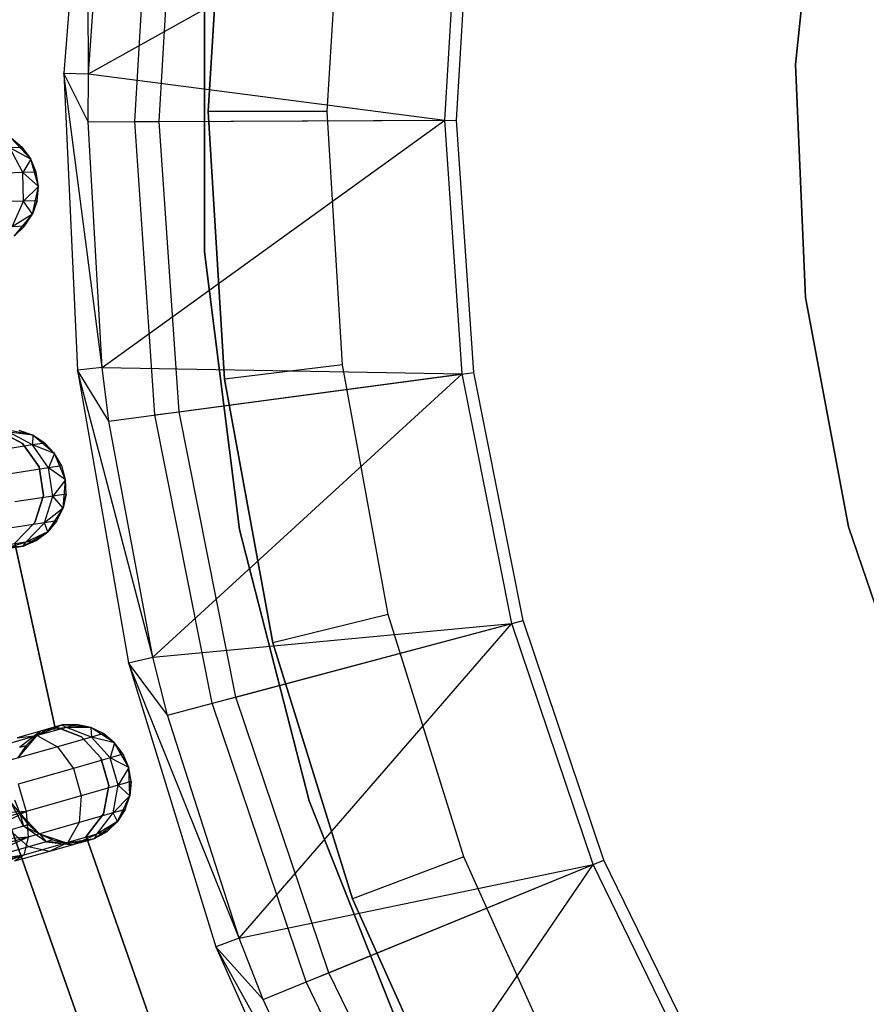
# Model space of a CAD drawing. Extents: x -189 to 189, y -189 to 189.
# Tile 80 of 256: x -41 to -26, y -15 to 1. Entities that reach past the tile are written whole.
import ezdxf

# ---------------------------------------------------------------- set-up
doc = ezdxf.new("R2010")
doc.units = 0
doc.header["$LTSCALE"] = 25.4
doc.layers.get('0').update_dxf_attribs({"linetype": 'CONTINUOUS'})

# ---------------------------------------------------------------- blocks, each defined once
blk = doc.blocks.new('NL2500012474_STL')
at = {"color": 0}
for p, q in [((151.917, 5.625, 149), (151.522, 0.642, 149)), ((151.917, 5.625, 149), (151.522, 0.642, 149)), ((151.941, 0.635, 173.005), (151.917, 5.625, 149)), ((151.941, 0.635, 173.005), (151.917, 5.625, 149)), ((151.941, 0.635, 173.005), (152.238, 4.865, 173.005)), ((151.941, 0.635, 173.005), (152.238, 4.865, 173.005)), ((152.717, -0.169, 149), (153.013, 4.768, 149)), ((152.717, -0.169, 149), (153.013, 4.768, 149)), ((153.127, -0.167, 172.5), (153.42, 4.717, 172.5)), ((153.127, -0.167, 172.5), (153.42, 4.717, 172.5)), ((164.222, 4.693, 1717), (163.829, 0.789, 1717)), ((163.829, 0.789, 1641), (164.222, 4.693, 1641)), ((164.222, 4.693, 1717), (163.829, 0.789, 1717)), ((163.829, 0.789, 1641), (164.222, 4.693, 1641)), ((154.224, 4.502, 148.679), (153.952, 0, 148.679)), ((153.952, 0, 163.679), (154.224, 4.502, 163.679)), ((153.952, 0, 163.679), (154.224, 4.502, 163.679)), ((154.224, 4.502, 148.679), (153.952, 0, 148.679)), ((155.952, 0, 146.679), (156.209, 4.261, 146.679)), ((155.952, 0, 146.679), (156.209, 4.261, 146.679)), ((151.941, 0.635, 173.005), (158.187, 4.123, 179)), ((151.941, 0.635, 173.005), (158.187, 4.123, 179)), ((157.931, -0.147, 179), (158.187, 4.123, 179)), ((157.931, -0.147, 179), (158.187, 4.123, 179)), ((158.128, -0.146, 177.5), (158.382, 4.099, 177.5)), ((158.128, -0.146, 177.5), (158.382, 4.099, 177.5)), ((153.891, 2.349, 183), (153.891, -2.361, 183)), ((153.891, -2.361, 185), (153.891, 2.349, 185)), ((153.891, -2.361, 185), (153.891, 2.349, 185)), ((153.891, 2.349, 183), (153.891, -2.361, 183)), ((163.829, 0.789, 1717), (163.995, -3.131, 1717)), ((163.995, -3.131, 1641), (163.829, 0.789, 1641)), ((163.829, 0.789, 1717), (163.995, -3.131, 1717)), ((163.829, 0.789, 1717), (163.829, 0.789, 1641)), ((163.995, -3.131, 1641), (163.829, 0.789, 1641)), ((163.829, 0.789, 1717), (163.829, 0.789, 1641)), ((151.522, 0.642, 149), (151.941, 0.635, 173.005)), ((152.171, -4.305, 173.005), (151.522, 0.642, 149)), ((151.522, 0.642, 149), (151.755, -4.35, 149)), ((152.171, -4.305, 173.005), (151.522, 0.642, 149)), ((151.936, -0.172, 173.005), (151.522, 0.642, 149)), ((151.936, -0.172, 173.005), (151.522, 0.642, 149)), ((151.522, 0.642, 149), (151.941, 0.635, 173.005)), ((151.522, 0.642, 149), (151.755, -4.35, 149)), ((151.936, -0.172, 173.005), (151.941, 0.635, 173.005)), ((151.936, -0.172, 173.005), (151.941, 0.635, 173.005)), ((151.941, 0.635, 173.005), (157.931, -0.147, 179)), ((151.941, 0.635, 173.005), (157.931, -0.147, 179)), ((153.952, 0, 148.679), (153.952, 0, 163.679)), ((153.952, 0, 148.679), (154.224, -4.502, 148.679)), ((154.224, -4.502, 163.679), (153.952, 0, 163.679)), ((153.952, 0, 148.679), (153.952, 0, 163.679)), ((154.224, -4.502, 163.679), (153.952, 0, 163.679)), ((155.952, 0, 146.679), (153.952, 0, 148.679)), ((153.952, 0, 148.679), (154.224, -4.502, 148.679)), ((155.952, 0, 146.679), (153.952, 0, 148.679)), ((156.209, -4.261, 146.679), (155.952, 0, 146.679)), ((156.209, -4.261, 146.679), (155.952, 0, 146.679)), ((151.936, -0.172, 173.005), (157.931, -0.147, 179)), ((151.936, -0.172, 173.005), (157.931, -0.147, 179)), ((152.171, -4.305, 173.005), (157.931, -0.147, 179)), ((152.171, -4.305, 173.005), (157.931, -0.147, 179)), ((153.127, -0.167, 172.5), (158.128, -0.146, 177.5)), ((153.127, -0.167, 172.5), (158.128, -0.146, 177.5)), ((158.223, -4.415, 179), (157.931, -0.147, 179)), ((158.223, -4.415, 179), (157.931, -0.147, 179)), ((158.418, -4.389, 177.5), (158.128, -0.146, 177.5)), ((158.418, -4.389, 177.5), (158.128, -0.146, 177.5)), ((152.171, -4.305, 173.005), (151.936, -0.172, 173.005)), ((152.171, -4.305, 173.005), (151.936, -0.172, 173.005)), ((152.717, -0.169, 149), (153.127, -0.167, 172.5)), ((152.717, -0.169, 149), (153.127, -0.167, 172.5)), ((153.055, -5.104, 149), (152.717, -0.169, 149)), ((153.055, -5.104, 149), (152.717, -0.169, 149)), ((153.462, -5.05, 172.5), (153.127, -0.167, 172.5)), ((153.462, -5.05, 172.5), (153.127, -0.167, 172.5)), ((150.967, -0.8, 185), (150.639, -0.451, 185)), ((150.824, -0.606, 179.5), (150.639, -0.451, 185)), ((150.967, -0.8, 185), (150.639, -0.451, 185)), ((150.824, -0.606, 179.5), (150.639, -0.451, 179.5)), ((150.824, -0.606, 179.5), (150.639, -0.451, 185)), ((150.824, -0.606, 179.5), (150.639, -0.451, 179.5)), ((150.824, -0.606, 179.5), (150.615, -0.612, 178.448)), ((150.824, -0.606, 179.5), (150.615, -0.612, 178.448)), ((150.967, -0.8, 179.5), (150.615, -0.612, 178.448)), ((150.967, -0.8, 179.5), (150.615, -0.612, 178.448)), ((150.833, -1.029, 178.363), (150.615, -0.612, 178.448)), ((150.833, -1.029, 178.363), (150.615, -0.612, 178.448)), ((150.967, -0.8, 179.5), (150.824, -0.606, 179.5)), ((150.824, -0.606, 179.5), (150.967, -0.8, 185)), ((150.824, -0.606, 179.5), (150.967, -0.8, 185)), ((150.967, -0.8, 179.5), (150.824, -0.606, 179.5)), ((150.967, -0.8, 179.5), (150.833, -1.029, 178.363)), ((150.967, -0.8, 179.5), (150.833, -1.029, 178.363)), ((151.096, -1.261, 185), (150.967, -0.8, 185)), ((151.096, -1.261, 185), (150.967, -0.8, 185)), ((151.059, -1.022, 179.5), (150.967, -0.8, 185)), ((151.059, -1.022, 179.5), (150.967, -0.8, 179.5)), ((150.967, -0.8, 179.5), (150.967, -0.8, 185)), ((151.059, -1.022, 179.5), (150.967, -0.8, 185)), ((150.967, -0.8, 179.5), (150.967, -0.8, 185)), ((151.059, -1.022, 179.5), (150.967, -0.8, 179.5)), ((150.833, -1.029, 178.363), (150.19, -1.049, 177.399)), ((150.833, -1.029, 178.363), (150.19, -1.049, 177.399)), ((151.059, -1.022, 179.5), (150.833, -1.029, 178.363)), ((151.059, -1.022, 179.5), (150.833, -1.029, 178.363)), ((151.096, -1.261, 179.5), (150.833, -1.029, 178.363)), ((151.096, -1.261, 179.5), (150.833, -1.029, 178.363)), ((150.848, -1.508, 178.363), (150.833, -1.029, 178.363)), ((150.848, -1.508, 178.363), (150.833, -1.029, 178.363)), ((151.096, -1.261, 185), (151.059, -1.022, 179.5)), ((151.096, -1.261, 179.5), (151.059, -1.022, 179.5)), ((151.096, -1.261, 185), (151.059, -1.022, 179.5)), ((151.096, -1.261, 179.5), (151.059, -1.022, 179.5)), ((151.096, -1.261, 179.5), (150.848, -1.508, 178.363)), ((151.096, -1.261, 179.5), (150.848, -1.508, 178.363)), ((150.996, -1.729, 185), (151.096, -1.261, 185)), ((150.996, -1.729, 185), (151.096, -1.261, 185)), ((151.074, -1.501, 179.5), (151.096, -1.261, 185)), ((151.074, -1.501, 179.5), (151.096, -1.261, 185)), ((151.074, -1.501, 179.5), (151.096, -1.261, 179.5)), ((151.074, -1.501, 179.5), (151.096, -1.261, 179.5)), ((151.096, -1.261, 179.5), (151.096, -1.261, 185)), ((151.096, -1.261, 179.5), (151.096, -1.261, 185)), ((150.848, -1.508, 178.363), (150.204, -1.528, 177.399)), ((150.848, -1.508, 178.363), (150.204, -1.528, 177.399)), ((150.656, -1.938, 178.448), (150.848, -1.508, 178.363)), ((150.656, -1.938, 178.448), (150.848, -1.508, 178.363)), ((151.074, -1.501, 179.5), (150.848, -1.508, 178.363)), ((151.074, -1.501, 179.5), (150.848, -1.508, 178.363)), ((150.996, -1.729, 179.5), (150.848, -1.508, 178.363)), ((150.996, -1.729, 179.5), (150.848, -1.508, 178.363)), ((150.996, -1.729, 179.5), (151.074, -1.501, 179.5)), ((151.074, -1.501, 179.5), (150.996, -1.729, 185)), ((151.074, -1.501, 179.5), (150.996, -1.729, 185)), ((150.996, -1.729, 179.5), (151.074, -1.501, 179.5)), ((150.996, -1.729, 179.5), (150.656, -1.938, 178.448)), ((150.996, -1.729, 179.5), (150.656, -1.938, 178.448)), ((150.689, -2.097, 185), (150.996, -1.729, 185)), ((150.689, -2.097, 185), (150.996, -1.729, 185)), ((150.865, -1.931, 179.5), (150.996, -1.729, 185)), ((150.865, -1.931, 179.5), (150.996, -1.729, 179.5)), ((150.865, -1.931, 179.5), (150.996, -1.729, 185)), ((150.865, -1.931, 179.5), (150.996, -1.729, 179.5)), ((150.996, -1.729, 179.5), (150.996, -1.729, 185)), ((150.996, -1.729, 179.5), (150.996, -1.729, 185)), ((150.865, -1.931, 179.5), (150.656, -1.938, 178.448)), ((150.865, -1.931, 179.5), (150.656, -1.938, 178.448)), ((150.689, -2.097, 179.5), (150.865, -1.931, 179.5)), ((150.865, -1.931, 179.5), (150.689, -2.097, 185)), ((150.865, -1.931, 179.5), (150.689, -2.097, 185)), ((150.689, -2.097, 179.5), (150.865, -1.931, 179.5)), ((153.891, -2.361, 183), (154.481, -7.033, 183)), ((154.481, -7.033, 185), (153.891, -2.361, 185)), ((153.891, -2.361, 185), (153.891, -2.361, 183)), ((153.891, -2.361, 185), (153.891, -2.361, 183)), ((154.481, -7.033, 185), (153.891, -2.361, 185)), ((153.891, -2.361, 183), (154.481, -7.033, 183)), ((163.995, -3.131, 1717), (164.718, -6.987, 1717)), ((164.718, -6.987, 1641), (163.995, -3.131, 1641)), ((163.995, -3.131, 1717), (164.718, -6.987, 1717)), ((163.995, -3.131, 1717), (163.995, -3.131, 1641)), ((164.718, -6.987, 1641), (163.995, -3.131, 1641)), ((163.995, -3.131, 1717), (163.995, -3.131, 1641)), ((152.171, -4.305, 173.005), (151.755, -4.35, 149)), ((152.171, -4.305, 173.005), (151.755, -4.35, 149)), ((152.281, -5.207, 173.005), (152.171, -4.305, 173.005)), ((152.171, -4.305, 173.005), (158.223, -4.415, 179)), ((152.281, -5.207, 173.005), (152.171, -4.305, 173.005)), ((152.171, -4.305, 173.005), (158.223, -4.415, 179)), ((156.209, -4.261, 146.679), (154.224, -4.502, 148.679)), ((156.209, -4.261, 146.679), (154.224, -4.502, 148.679)), ((156.979, -8.46, 146.679), (156.209, -4.261, 146.679)), ((156.979, -8.46, 146.679), (156.209, -4.261, 146.679)), ((151.755, -4.35, 149), (152.611, -9.275, 149)), ((153.019, -9.177, 173.005), (151.755, -4.35, 149)), ((152.281, -5.207, 173.005), (151.755, -4.35, 149)), ((153.019, -9.177, 173.005), (151.755, -4.35, 149)), ((152.281, -5.207, 173.005), (151.755, -4.35, 149)), ((151.755, -4.35, 149), (152.611, -9.275, 149)), ((152.281, -5.207, 173.005), (158.223, -4.415, 179)), ((152.281, -5.207, 173.005), (158.223, -4.415, 179)), ((153.019, -9.177, 173.005), (158.223, -4.415, 179)), ((153.019, -9.177, 173.005), (158.223, -4.415, 179)), ((153.462, -5.05, 172.5), (158.418, -4.389, 177.5)), ((153.462, -5.05, 172.5), (158.418, -4.389, 177.5)), ((159.059, -8.611, 179), (158.223, -4.415, 179)), ((159.059, -8.611, 179), (158.223, -4.415, 179)), ((159.249, -8.56, 177.5), (158.418, -4.389, 177.5)), ((159.249, -8.56, 177.5), (158.418, -4.389, 177.5)), ((154.224, -4.502, 148.679), (154.224, -4.502, 163.679)), ((154.224, -4.502, 148.679), (155.037, -8.938, 148.679)), ((155.037, -8.938, 163.679), (154.224, -4.502, 163.679)), ((154.224, -4.502, 148.679), (154.224, -4.502, 163.679)), ((155.037, -8.938, 163.679), (154.224, -4.502, 163.679)), ((154.224, -4.502, 148.679), (155.037, -8.938, 148.679)), ((153.055, -5.104, 149), (153.462, -5.05, 172.5)), ((153.055, -5.104, 149), (153.462, -5.05, 172.5)), ((154.021, -9.955, 149), (153.055, -5.104, 149)), ((154.021, -9.955, 149), (153.055, -5.104, 149)), ((154.417, -9.849, 172.5), (153.462, -5.05, 172.5)), ((154.417, -9.849, 172.5), (153.462, -5.05, 172.5)), ((153.019, -9.177, 173.005), (152.281, -5.207, 173.005)), ((153.019, -9.177, 173.005), (152.281, -5.207, 173.005)), ((150.831, -5.586, 185), (150.405, -5.359, 185)), ((150.405, -5.359, 183), (150.831, -5.586, 183)), ((150.405, -5.359, 183), (150.831, -5.586, 183)), ((150.831, -5.586, 185), (150.405, -5.359, 185)), ((151.002, -5.447, 185), (150.534, -5.348, 185)), ((151.002, -5.447, 185), (150.534, -5.348, 185)), ((151.002, -5.447, 179.5), (150.597, -5.397, 178.599)), ((151.002, -5.447, 179.5), (150.597, -5.397, 178.599)), ((150.998, -5.609, 178.448), (150.597, -5.397, 178.599)), ((150.998, -5.609, 178.448), (150.597, -5.397, 178.599)), ((151.002, -5.447, 179.5), (150.774, -5.369, 179.5)), ((150.774, -5.369, 179.5), (151.002, -5.447, 185)), ((150.774, -5.369, 179.5), (151.002, -5.447, 185)), ((151.002, -5.447, 179.5), (150.774, -5.369, 179.5)), ((151.002, -5.447, 179.5), (150.998, -5.609, 178.448)), ((151.002, -5.447, 179.5), (150.998, -5.609, 178.448)), ((151.37, -5.752, 185), (151.002, -5.447, 185)), ((151.205, -5.577, 179.5), (151.002, -5.447, 185)), ((151.37, -5.752, 185), (151.002, -5.447, 185)), ((151.205, -5.577, 179.5), (151.002, -5.447, 179.5)), ((151.002, -5.447, 179.5), (151.002, -5.447, 185)), ((151.205, -5.577, 179.5), (151.002, -5.447, 185)), ((151.002, -5.447, 179.5), (151.002, -5.447, 185)), ((151.205, -5.577, 179.5), (151.002, -5.447, 179.5)), ((150.998, -5.609, 178.448), (150.409, -5.701, 177.557)), ((150.998, -5.609, 178.448), (150.409, -5.701, 177.557)), ((151.11, -5.98, 185), (150.831, -5.586, 185)), ((150.831, -5.586, 185), (150.831, -5.586, 183)), ((150.831, -5.586, 183), (151.11, -5.98, 183)), ((150.831, -5.586, 185), (150.831, -5.586, 183)), ((150.831, -5.586, 183), (151.11, -5.98, 183)), ((151.11, -5.98, 185), (150.831, -5.586, 185)), ((151.205, -5.577, 179.5), (150.998, -5.609, 178.448)), ((151.205, -5.577, 179.5), (150.998, -5.609, 178.448)), ((151.37, -5.752, 179.5), (150.998, -5.609, 178.448)), ((151.37, -5.752, 179.5), (150.998, -5.609, 178.448)), ((151.266, -5.997, 178.363), (150.998, -5.609, 178.448)), ((151.266, -5.997, 178.363), (150.998, -5.609, 178.448)), ((151.37, -5.752, 179.5), (151.205, -5.577, 179.5)), ((151.205, -5.577, 179.5), (151.37, -5.752, 185)), ((151.205, -5.577, 179.5), (151.37, -5.752, 185)), ((151.37, -5.752, 179.5), (151.205, -5.577, 179.5)), ((151.37, -5.752, 179.5), (151.266, -5.997, 178.363)), ((151.37, -5.752, 179.5), (151.266, -5.997, 178.363)), ((151.555, -6.194, 185), (151.37, -5.752, 185)), ((151.555, -6.194, 185), (151.37, -5.752, 185)), ((151.49, -5.962, 179.5), (151.37, -5.752, 185)), ((151.49, -5.962, 179.5), (151.37, -5.752, 179.5)), ((151.37, -5.752, 179.5), (151.37, -5.752, 185)), ((151.49, -5.962, 179.5), (151.37, -5.752, 185)), ((151.37, -5.752, 179.5), (151.37, -5.752, 185)), ((151.49, -5.962, 179.5), (151.37, -5.752, 179.5)), ((151.49, -5.962, 179.5), (151.266, -5.997, 178.363)), ((151.49, -5.962, 179.5), (151.266, -5.997, 178.363)), ((151.555, -6.194, 185), (151.49, -5.962, 179.5)), ((151.555, -6.194, 179.5), (151.49, -5.962, 179.5)), ((151.555, -6.194, 185), (151.49, -5.962, 179.5)), ((151.555, -6.194, 179.5), (151.49, -5.962, 179.5)), ((151.266, -5.997, 178.363), (150.63, -6.095, 177.399)), ((151.266, -5.997, 178.363), (150.63, -6.095, 177.399)), ((151.184, -6.457, 185), (151.11, -5.98, 185)), ((151.11, -5.98, 185), (151.11, -5.98, 183)), ((151.11, -5.98, 183), (151.184, -6.457, 183)), ((151.11, -5.98, 185), (151.11, -5.98, 183)), ((151.11, -5.98, 183), (151.184, -6.457, 183)), ((151.184, -6.457, 185), (151.11, -5.98, 185)), ((151.555, -6.194, 179.5), (151.266, -5.997, 178.363)), ((151.555, -6.194, 179.5), (151.266, -5.997, 178.363)), ((151.339, -6.47, 178.363), (151.266, -5.997, 178.363)), ((151.339, -6.47, 178.363), (151.266, -5.997, 178.363)), ((151.555, -6.194, 179.5), (151.339, -6.47, 178.363)), ((151.555, -6.194, 179.5), (151.339, -6.47, 178.363)), ((151.513, -6.671, 185), (151.555, -6.194, 185)), ((151.513, -6.671, 185), (151.555, -6.194, 185)), ((151.563, -6.435, 179.5), (151.555, -6.194, 185)), ((151.563, -6.435, 179.5), (151.555, -6.194, 185)), ((151.563, -6.435, 179.5), (151.555, -6.194, 179.5)), ((151.555, -6.194, 179.5), (151.555, -6.194, 185)), ((151.555, -6.194, 179.5), (151.555, -6.194, 185)), ((151.563, -6.435, 179.5), (151.555, -6.194, 179.5)), ((151.036, -6.916, 185), (151.184, -6.457, 185)), ((151.184, -6.457, 183), (151.036, -6.916, 183)), ((151.184, -6.457, 183), (151.036, -6.916, 183)), ((151.036, -6.916, 185), (151.184, -6.457, 185)), ((151.184, -6.457, 185), (151.184, -6.457, 183)), ((151.184, -6.457, 185), (151.184, -6.457, 183)), ((151.563, -6.435, 179.5), (151.339, -6.47, 178.363)), ((151.563, -6.435, 179.5), (151.339, -6.47, 178.363)), ((151.513, -6.671, 179.5), (151.563, -6.435, 179.5)), ((151.563, -6.435, 179.5), (151.513, -6.671, 185)), ((151.563, -6.435, 179.5), (151.513, -6.671, 185)), ((151.513, -6.671, 179.5), (151.563, -6.435, 179.5)), ((151.339, -6.47, 178.363), (150.703, -6.568, 177.399)), ((151.339, -6.47, 178.363), (150.703, -6.568, 177.399)), ((151.201, -6.92, 178.448), (151.339, -6.47, 178.363)), ((151.201, -6.92, 178.448), (151.339, -6.47, 178.363)), ((151.513, -6.671, 179.5), (151.339, -6.47, 178.363)), ((151.513, -6.671, 179.5), (151.339, -6.47, 178.363)), ((151.513, -6.671, 179.5), (151.201, -6.92, 178.448)), ((151.513, -6.671, 179.5), (151.201, -6.92, 178.448)), ((151.254, -7.073, 185), (151.513, -6.671, 185)), ((151.254, -7.073, 185), (151.513, -6.671, 185)), ((151.408, -6.888, 179.5), (151.513, -6.671, 185)), ((151.408, -6.888, 179.5), (151.513, -6.671, 179.5)), ((151.408, -6.888, 179.5), (151.513, -6.671, 185)), ((151.408, -6.888, 179.5), (151.513, -6.671, 179.5)), ((151.513, -6.671, 179.5), (151.513, -6.671, 185)), ((151.513, -6.671, 179.5), (151.513, -6.671, 185)), ((151.201, -6.92, 178.448), (150.613, -7.011, 177.557)), ((151.201, -6.92, 178.448), (150.613, -7.011, 177.557)), ((150.699, -7.261, 185), (151.036, -6.916, 185)), ((151.036, -6.916, 183), (150.699, -7.261, 183)), ((151.036, -6.916, 183), (150.699, -7.261, 183)), ((150.699, -7.261, 185), (151.036, -6.916, 185)), ((150.883, -7.244, 178.599), (151.201, -6.92, 178.448)), ((150.883, -7.244, 178.599), (151.201, -6.92, 178.448)), ((151.036, -6.916, 185), (151.036, -6.916, 183)), ((151.036, -6.916, 185), (151.036, -6.916, 183)), ((151.408, -6.888, 179.5), (151.201, -6.92, 178.448)), ((151.408, -6.888, 179.5), (151.201, -6.92, 178.448)), ((151.254, -7.073, 179.5), (151.201, -6.92, 178.448)), ((151.254, -7.073, 179.5), (151.201, -6.92, 178.448)), ((151.254, -7.073, 179.5), (151.408, -6.888, 179.5)), ((151.408, -6.888, 179.5), (151.254, -7.073, 185)), ((151.408, -6.888, 179.5), (151.254, -7.073, 185)), ((151.254, -7.073, 179.5), (151.408, -6.888, 179.5)), ((150.838, -7.31, 185), (151.254, -7.073, 185)), ((150.838, -7.31, 185), (151.254, -7.073, 185)), ((151.254, -7.073, 179.5), (150.883, -7.244, 178.599)), ((151.254, -7.073, 179.5), (150.883, -7.244, 178.599)), ((151.061, -7.217, 179.5), (151.254, -7.073, 185)), ((151.061, -7.217, 179.5), (151.254, -7.073, 179.5)), ((151.061, -7.217, 179.5), (151.254, -7.073, 185)), ((151.061, -7.217, 179.5), (151.254, -7.073, 179.5)), ((151.254, -7.073, 179.5), (151.254, -7.073, 185)), ((151.254, -7.073, 179.5), (151.254, -7.073, 185)), ((154.481, -7.033, 183), (155.652, -11.594, 183)), ((155.652, -11.594, 185), (154.481, -7.033, 185)), ((154.481, -7.033, 185), (154.481, -7.033, 183)), ((154.481, -7.033, 185), (154.481, -7.033, 183)), ((155.652, -11.594, 185), (154.481, -7.033, 185)), ((154.481, -7.033, 183), (155.652, -11.594, 183)), ((164.718, -6.987, 1717), (165.982, -10.702, 1717)), ((165.982, -10.702, 1641), (164.718, -6.987, 1641)), ((164.718, -6.987, 1717), (165.982, -10.702, 1717)), ((164.718, -6.987, 1717), (164.718, -6.987, 1641)), ((165.982, -10.702, 1641), (164.718, -6.987, 1641)), ((164.718, -6.987, 1717), (164.718, -6.987, 1641)), ((150.883, -7.244, 178.599), (150.379, -7.323, 177.835)), ((150.883, -7.244, 178.599), (150.379, -7.323, 177.835)), ((150.459, -7.369, 178.781), (150.883, -7.244, 178.599)), ((150.459, -7.369, 178.781), (150.883, -7.244, 178.599)), ((151.372, -10.344, 185), (150.699, -7.261, 185)), ((150.699, -7.261, 183), (151.372, -10.344, 183)), ((150.699, -7.261, 183), (151.372, -10.344, 183)), ((151.372, -10.344, 185), (150.699, -7.261, 185)), ((150.838, -7.31, 179.5), (151.061, -7.217, 179.5)), ((151.061, -7.217, 179.5), (150.838, -7.31, 185)), ((151.061, -7.217, 179.5), (150.838, -7.31, 185)), ((150.838, -7.31, 179.5), (151.061, -7.217, 179.5)), ((150.838, -7.31, 179.5), (150.883, -7.244, 178.599)), ((150.838, -7.31, 179.5), (150.883, -7.244, 178.599)), ((151.061, -7.217, 179.5), (150.883, -7.244, 178.599)), ((151.061, -7.217, 179.5), (150.883, -7.244, 178.599)), ((150.36, -7.326, 185), (150.838, -7.31, 185)), ((150.36, -7.326, 185), (150.838, -7.31, 185)), ((150.838, -7.31, 179.5), (150.459, -7.369, 178.781)), ((150.838, -7.31, 179.5), (150.459, -7.369, 178.781)), ((150.6, -7.347, 179.5), (150.838, -7.31, 185)), ((150.6, -7.347, 179.5), (150.838, -7.31, 185)), ((150.838, -7.31, 179.5), (150.838, -7.31, 185)), ((150.838, -7.31, 179.5), (150.838, -7.31, 185)), ((153.019, -9.177, 173.005), (159.059, -8.611, 179)), ((153.019, -9.177, 173.005), (159.059, -8.611, 179)), ((153.266, -10.156, 173.005), (159.059, -8.611, 179)), ((153.266, -10.156, 173.005), (159.059, -8.611, 179)), ((154.417, -9.849, 172.5), (159.249, -8.56, 177.5)), ((154.417, -9.849, 172.5), (159.249, -8.56, 177.5)), ((154.47, -13.905, 173.005), (159.059, -8.611, 179)), ((154.47, -13.905, 173.005), (159.059, -8.611, 179)), ((156.979, -8.46, 146.679), (155.037, -8.938, 148.679)), ((156.979, -8.46, 146.679), (155.037, -8.938, 148.679)), ((158.249, -12.535, 146.679), (156.979, -8.46, 146.679)), ((158.249, -12.535, 146.679), (156.979, -8.46, 146.679)), ((160.424, -12.666, 179), (159.059, -8.611, 179)), ((160.424, -12.666, 179), (159.059, -8.611, 179)), ((160.606, -12.591, 177.5), (159.249, -8.56, 177.5)), ((160.606, -12.591, 177.5), (159.249, -8.56, 177.5)), ((155.037, -8.938, 148.679), (155.037, -8.938, 163.679)), ((155.037, -8.938, 148.679), (156.379, -13.244, 148.679)), ((156.379, -13.244, 163.679), (155.037, -8.938, 163.679)), ((155.037, -8.938, 148.679), (155.037, -8.938, 163.679)), ((156.379, -13.244, 163.679), (155.037, -8.938, 163.679)), ((155.037, -8.938, 148.679), (156.379, -13.244, 148.679)), ((152.611, -9.275, 149), (153.019, -9.177, 173.005)), ((152.611, -9.275, 149), (153.019, -9.177, 173.005)), ((153.266, -10.156, 173.005), (153.019, -9.177, 173.005)), ((153.266, -10.156, 173.005), (153.019, -9.177, 173.005)), ((154.47, -13.905, 173.005), (152.611, -9.275, 149)), ((152.611, -9.275, 149), (154.078, -14.053, 149)), ((154.47, -13.905, 173.005), (152.611, -9.275, 149)), ((153.266, -10.156, 173.005), (152.611, -9.275, 149)), ((153.266, -10.156, 173.005), (152.611, -9.275, 149)), ((152.611, -9.275, 149), (154.078, -14.053, 149)), ((154.021, -9.955, 149), (154.417, -9.849, 172.5)), ((154.021, -9.955, 149), (154.417, -9.849, 172.5)), ((155.979, -14.487, 172.5), (154.417, -9.849, 172.5)), ((155.979, -14.487, 172.5), (154.417, -9.849, 172.5)), ((155.599, -14.642, 149), (154.021, -9.955, 149)), ((155.599, -14.642, 149), (154.021, -9.955, 149)), ((154.47, -13.905, 173.005), (153.266, -10.156, 173.005)), ((154.47, -13.905, 173.005), (153.266, -10.156, 173.005)), ((151.13, -10.424, 178.781), (150.738, -10.536, 178.171)), ((151.13, -10.424, 178.781), (150.738, -10.536, 178.171)), ((151.13, -10.424, 178.781), (150.778, -10.701, 178.952)), ((151.13, -10.424, 178.781), (150.778, -10.701, 178.952)), ((150.883, -10.671, 179.5), (151.13, -10.424, 178.781)), ((150.883, -10.671, 179.5), (151.13, -10.424, 178.781)), ((151.499, -10.319, 185), (151.058, -10.505, 185)), ((151.499, -10.319, 185), (151.058, -10.505, 185)), ((151.267, -10.385, 179.5), (151.058, -10.505, 185)), ((151.267, -10.385, 179.5), (151.058, -10.505, 179.5)), ((151.267, -10.385, 179.5), (151.058, -10.505, 185)), ((151.267, -10.385, 179.5), (151.058, -10.505, 179.5)), ((151.058, -10.505, 179.5), (151.13, -10.424, 178.781)), ((151.058, -10.505, 179.5), (151.13, -10.424, 178.781)), ((151.568, -10.36, 178.599), (151.077, -10.499, 177.835)), ((151.568, -10.36, 178.599), (151.077, -10.499, 177.835)), ((151.499, -10.319, 179.5), (151.13, -10.424, 178.781)), ((151.499, -10.319, 179.5), (151.13, -10.424, 178.781)), ((151.568, -10.36, 178.599), (151.13, -10.424, 178.781)), ((151.568, -10.36, 178.599), (151.13, -10.424, 178.781)), ((151.267, -10.385, 179.5), (151.13, -10.424, 178.781)), ((151.267, -10.385, 179.5), (151.13, -10.424, 178.781)), ((151.267, -10.385, 179.5), (151.499, -10.319, 185)), ((151.267, -10.385, 179.5), (151.499, -10.319, 185)), ((151.823, -10.517, 185), (151.372, -10.344, 185)), ((151.372, -10.344, 185), (151.372, -10.344, 183)), ((151.372, -10.344, 183), (151.823, -10.517, 183)), ((151.372, -10.344, 185), (151.372, -10.344, 183)), ((151.372, -10.344, 183), (151.823, -10.517, 183)), ((151.823, -10.517, 185), (151.372, -10.344, 185)), ((151.74, -10.311, 179.5), (151.499, -10.319, 185)), ((151.74, -10.311, 179.5), (151.499, -10.319, 179.5)), ((151.74, -10.311, 179.5), (151.499, -10.319, 185)), ((151.74, -10.311, 179.5), (151.499, -10.319, 179.5)), ((151.976, -10.36, 185), (151.499, -10.319, 185)), ((151.976, -10.36, 185), (151.499, -10.319, 185)), ((151.499, -10.319, 179.5), (151.499, -10.319, 185)), ((151.499, -10.319, 179.5), (151.499, -10.319, 185)), ((151.499, -10.319, 179.5), (151.568, -10.36, 178.599)), ((151.499, -10.319, 179.5), (151.568, -10.36, 178.599)), ((151.74, -10.311, 179.5), (151.568, -10.36, 178.599)), ((151.74, -10.311, 179.5), (151.568, -10.36, 178.599)), ((151.976, -10.36, 179.5), (151.568, -10.36, 178.599)), ((151.976, -10.36, 179.5), (151.568, -10.36, 178.599)), ((151.992, -10.522, 178.448), (151.568, -10.36, 178.599)), ((151.992, -10.522, 178.448), (151.568, -10.36, 178.599)), ((151.976, -10.36, 179.5), (151.74, -10.311, 179.5)), ((151.74, -10.311, 179.5), (151.976, -10.36, 185)), ((151.74, -10.311, 179.5), (151.976, -10.36, 185)), ((151.976, -10.36, 179.5), (151.74, -10.311, 179.5)), ((152.379, -10.618, 185), (151.976, -10.36, 185)), ((152.193, -10.464, 179.5), (151.976, -10.36, 185)), ((152.379, -10.618, 185), (151.976, -10.36, 185)), ((152.193, -10.464, 179.5), (151.976, -10.36, 179.5)), ((151.976, -10.36, 179.5), (151.976, -10.36, 185)), ((152.193, -10.464, 179.5), (151.976, -10.36, 185)), ((151.976, -10.36, 179.5), (151.976, -10.36, 185)), ((151.976, -10.36, 179.5), (151.992, -10.522, 178.448)), ((152.193, -10.464, 179.5), (151.976, -10.36, 179.5)), ((151.976, -10.36, 179.5), (151.992, -10.522, 178.448)), ((151.077, -10.499, 177.835), (150.342, -10.708, 177.325)), ((151.077, -10.499, 177.835), (150.342, -10.708, 177.325)), ((150.738, -10.536, 178.171), (151.077, -10.499, 177.835)), ((150.738, -10.536, 178.171), (151.077, -10.499, 177.835)), ((151.058, -10.505, 185), (150.753, -10.874, 185)), ((151.058, -10.505, 185), (150.753, -10.874, 185)), ((151.058, -10.505, 179.5), (150.883, -10.671, 179.5)), ((150.883, -10.671, 179.5), (151.058, -10.505, 185)), ((150.883, -10.671, 179.5), (151.058, -10.505, 185)), ((151.058, -10.505, 179.5), (150.883, -10.671, 179.5)), ((151.058, -10.505, 179.5), (151.058, -10.505, 185)), ((151.058, -10.505, 179.5), (151.058, -10.505, 185)), ((151.077, -10.499, 177.835), (151.419, -10.685, 177.557)), ((151.077, -10.499, 177.835), (151.419, -10.685, 177.557)), ((151.992, -10.522, 178.448), (151.419, -10.685, 177.557)), ((151.992, -10.522, 178.448), (151.419, -10.685, 177.557)), ((152.149, -10.873, 185), (151.823, -10.517, 185)), ((151.823, -10.517, 185), (151.823, -10.517, 183)), ((151.823, -10.517, 183), (152.149, -10.873, 183)), ((151.823, -10.517, 185), (151.823, -10.517, 183)), ((151.823, -10.517, 183), (152.149, -10.873, 183)), ((152.149, -10.873, 185), (151.823, -10.517, 185)), ((152.193, -10.464, 179.5), (151.992, -10.522, 178.448)), ((152.193, -10.464, 179.5), (151.992, -10.522, 178.448)), ((152.379, -10.618, 179.5), (151.992, -10.522, 178.448)), ((152.379, -10.618, 179.5), (151.992, -10.522, 178.448)), ((152.306, -10.873, 178.363), (151.992, -10.522, 178.448)), ((152.306, -10.873, 178.363), (151.992, -10.522, 178.448)), ((152.379, -10.618, 179.5), (152.193, -10.464, 179.5)), ((152.193, -10.464, 179.5), (152.379, -10.618, 185)), ((152.193, -10.464, 179.5), (152.379, -10.618, 185)), ((152.379, -10.618, 179.5), (152.193, -10.464, 179.5)), ((151.419, -10.685, 177.557), (150.561, -10.929, 176.961)), ((151.419, -10.685, 177.557), (150.561, -10.929, 176.961)), ((150.883, -10.671, 179.5), (150.753, -10.874, 185)), ((150.883, -10.671, 179.5), (150.753, -10.874, 179.5)), ((150.883, -10.671, 179.5), (150.753, -10.874, 185)), ((150.883, -10.671, 179.5), (150.753, -10.874, 179.5)), ((150.883, -10.671, 179.5), (150.778, -10.701, 178.952)), ((150.883, -10.671, 179.5), (150.778, -10.701, 178.952)), ((151.419, -10.685, 177.557), (151.686, -11.049, 177.399)), ((151.419, -10.685, 177.557), (151.686, -11.049, 177.399)), ((152.379, -10.618, 179.5), (152.306, -10.873, 178.363)), ((152.379, -10.618, 179.5), (152.306, -10.873, 178.363)), ((152.617, -11.033, 185), (152.379, -10.618, 185)), ((152.617, -11.033, 185), (152.379, -10.618, 185)), ((152.523, -10.811, 179.5), (152.379, -10.618, 185)), ((152.523, -10.811, 179.5), (152.379, -10.618, 179.5)), ((152.379, -10.618, 179.5), (152.379, -10.618, 185)), ((152.523, -10.811, 179.5), (152.379, -10.618, 185)), ((152.379, -10.618, 179.5), (152.379, -10.618, 185)), ((152.523, -10.811, 179.5), (152.379, -10.618, 179.5)), ((152.306, -10.873, 178.363), (151.686, -11.049, 177.399)), ((152.306, -10.873, 178.363), (151.686, -11.049, 177.399)), ((152.281, -11.338, 185), (152.149, -10.873, 185)), ((152.149, -10.873, 185), (152.149, -10.873, 183)), ((152.149, -10.873, 183), (152.281, -11.338, 183)), ((152.149, -10.873, 185), (152.149, -10.873, 183)), ((152.149, -10.873, 183), (152.281, -11.338, 183)), ((152.281, -11.338, 185), (152.149, -10.873, 185)), ((152.523, -10.811, 179.5), (152.306, -10.873, 178.363)), ((152.523, -10.811, 179.5), (152.306, -10.873, 178.363)), ((152.617, -11.033, 179.5), (152.306, -10.873, 178.363)), ((152.617, -11.033, 179.5), (152.306, -10.873, 178.363)), ((152.437, -11.333, 178.363), (152.306, -10.873, 178.363)), ((152.437, -11.333, 178.363), (152.306, -10.873, 178.363)), ((152.617, -11.033, 185), (152.523, -10.811, 179.5)), ((152.617, -11.033, 179.5), (152.523, -10.811, 179.5)), ((152.617, -11.033, 185), (152.523, -10.811, 179.5)), ((152.617, -11.033, 179.5), (152.523, -10.811, 179.5)), ((151.686, -11.049, 177.399), (150.759, -11.313, 176.755)), ((151.686, -11.049, 177.399), (150.759, -11.313, 176.755)), ((151.686, -11.049, 177.399), (151.817, -11.51, 177.399)), ((151.686, -11.049, 177.399), (151.817, -11.51, 177.399)), ((152.617, -11.033, 179.5), (152.437, -11.333, 178.363)), ((152.617, -11.033, 179.5), (152.437, -11.333, 178.363)), ((152.634, -11.512, 185), (152.617, -11.033, 185)), ((152.654, -11.272, 179.5), (152.617, -11.033, 185)), ((152.634, -11.512, 185), (152.617, -11.033, 185)), ((152.654, -11.272, 179.5), (152.617, -11.033, 185)), ((152.654, -11.272, 179.5), (152.617, -11.033, 179.5)), ((152.617, -11.033, 179.5), (152.617, -11.033, 185)), ((152.617, -11.033, 179.5), (152.617, -11.033, 185)), ((152.654, -11.272, 179.5), (152.617, -11.033, 179.5)), ((150.759, -11.313, 176.755), (150.89, -11.773, 176.755)), ((150.759, -11.313, 176.755), (150.89, -11.773, 176.755)), ((152.437, -11.333, 178.363), (151.817, -11.51, 177.399)), ((152.437, -11.333, 178.363), (151.817, -11.51, 177.399)), ((152.191, -11.813, 185), (152.281, -11.338, 185)), ((152.281, -11.338, 183), (152.191, -11.813, 183)), ((152.281, -11.338, 183), (152.191, -11.813, 183)), ((152.191, -11.813, 185), (152.281, -11.338, 185)), ((152.281, -11.338, 185), (152.281, -11.338, 183)), ((152.281, -11.338, 185), (152.281, -11.338, 183)), ((152.355, -11.797, 178.448), (152.437, -11.333, 178.363)), ((152.355, -11.797, 178.448), (152.437, -11.333, 178.363)), ((152.654, -11.272, 179.5), (152.437, -11.333, 178.363)), ((152.654, -11.272, 179.5), (152.437, -11.333, 178.363)), ((152.634, -11.512, 179.5), (152.437, -11.333, 178.363)), ((152.634, -11.512, 179.5), (152.437, -11.333, 178.363)), ((152.634, -11.512, 179.5), (152.654, -11.272, 179.5)), ((152.654, -11.272, 179.5), (152.634, -11.512, 185)), ((152.654, -11.272, 179.5), (152.634, -11.512, 185)), ((152.634, -11.512, 179.5), (152.654, -11.272, 179.5)), ((150.693, -11.581, 185), (150.786, -11.803, 185)), ((150.693, -11.581, 179.5), (150.786, -11.803, 179.5)), ((150.693, -11.581, 185), (150.786, -11.803, 185)), ((150.693, -11.581, 179.5), (150.786, -11.803, 179.5)), ((151.817, -11.51, 177.399), (150.89, -11.773, 176.755)), ((151.817, -11.51, 177.399), (150.89, -11.773, 176.755)), ((151.817, -11.51, 177.399), (151.782, -11.96, 177.557)), ((151.817, -11.51, 177.399), (151.782, -11.96, 177.557)), ((152.634, -11.512, 179.5), (152.355, -11.797, 178.448)), ((152.634, -11.512, 179.5), (152.355, -11.797, 178.448)), ((152.426, -11.943, 185), (152.634, -11.512, 185)), ((152.426, -11.943, 185), (152.634, -11.512, 185)), ((152.556, -11.74, 179.5), (152.634, -11.512, 185)), ((152.556, -11.74, 179.5), (152.634, -11.512, 179.5)), ((152.556, -11.74, 179.5), (152.634, -11.512, 185)), ((152.556, -11.74, 179.5), (152.634, -11.512, 179.5)), ((152.634, -11.512, 179.5), (152.634, -11.512, 185)), ((152.634, -11.512, 179.5), (152.634, -11.512, 185)), ((152.225, -16.553, 186), (150.488, -11.623, 186)), ((150.488, -11.623, 178.5), (152.225, -16.553, 178.5)), ((150.488, -11.623, 178.5), (152.225, -16.553, 178.5)), ((152.225, -16.553, 186), (150.488, -11.623, 186)), ((150.849, -12.02, 179.073), (150.62, -11.602, 179.117)), ((150.849, -12.02, 179.073), (150.62, -11.602, 179.117)), ((150.786, -11.803, 179.5), (150.62, -11.602, 179.117)), ((150.786, -11.803, 179.5), (150.62, -11.602, 179.117)), ((152.556, -11.74, 179.5), (152.355, -11.797, 178.448)), ((152.556, -11.74, 179.5), (152.355, -11.797, 178.448)), ((152.426, -11.943, 179.5), (152.556, -11.74, 179.5)), ((152.556, -11.74, 179.5), (152.426, -11.943, 185)), ((152.556, -11.74, 179.5), (152.426, -11.943, 185)), ((152.426, -11.943, 179.5), (152.556, -11.74, 179.5)), ((155.652, -11.594, 183), (157.386, -15.973, 183)), ((157.386, -15.973, 185), (155.652, -11.594, 185)), ((155.652, -11.594, 185), (155.652, -11.594, 183)), ((155.652, -11.594, 185), (155.652, -11.594, 183)), ((157.386, -15.973, 185), (155.652, -11.594, 185)), ((155.652, -11.594, 183), (157.386, -15.973, 183)), ((150.89, -11.773, 176.755), (149.731, -11.854, 176.5)), ((150.89, -11.773, 176.755), (149.731, -11.854, 176.5)), ((150.89, -11.773, 176.755), (149.797, -12.085, 176.529)), ((150.89, -11.773, 176.755), (149.797, -12.085, 176.529)), ((150.89, -11.773, 176.755), (149.858, -12.301, 176.615)), ((150.89, -11.773, 176.755), (149.858, -12.301, 176.615)), ((150.786, -11.803, 185), (151.116, -12.15, 185)), ((150.786, -11.803, 179.5), (150.786, -11.803, 185)), ((150.786, -11.803, 179.5), (150.786, -11.803, 185)), ((150.786, -11.803, 179.5), (150.93, -11.996, 179.5)), ((150.93, -11.996, 179.5), (150.786, -11.803, 185)), ((150.93, -11.996, 179.5), (150.786, -11.803, 185)), ((150.786, -11.803, 185), (151.116, -12.15, 185)), ((150.786, -11.803, 179.5), (150.93, -11.996, 179.5)), ((150.786, -11.803, 179.5), (150.849, -12.02, 179.073)), ((150.786, -11.803, 179.5), (150.849, -12.02, 179.073)), ((150.89, -11.773, 176.755), (150.924, -12.204, 176.961)), ((150.89, -11.773, 176.755), (150.924, -12.204, 176.961)), ((152.355, -11.797, 178.448), (151.782, -11.96, 177.557)), ((152.355, -11.797, 178.448), (151.782, -11.96, 177.557)), ((151.898, -12.197, 185), (152.191, -11.813, 185)), ((152.191, -11.813, 183), (151.898, -12.197, 183)), ((152.191, -11.813, 183), (151.898, -12.197, 183)), ((151.898, -12.197, 185), (152.191, -11.813, 185)), ((152.079, -12.158, 178.599), (152.355, -11.797, 178.448)), ((152.079, -12.158, 178.599), (152.355, -11.797, 178.448)), ((152.191, -11.813, 185), (152.191, -11.813, 183)), ((152.191, -11.813, 185), (152.191, -11.813, 183)), ((152.426, -11.943, 179.5), (152.355, -11.797, 178.448)), ((152.426, -11.943, 179.5), (152.355, -11.797, 178.448)), ((150.849, -12.02, 179.073), (150.616, -12.086, 178.712)), ((150.849, -12.02, 179.073), (150.616, -12.086, 178.712)), ((150.93, -12.369, 178.487), (150.616, -12.086, 178.712)), ((150.93, -12.369, 178.487), (150.616, -12.086, 178.712)), ((150.93, -11.996, 179.5), (150.849, -12.02, 179.073)), ((150.93, -11.996, 179.5), (150.849, -12.02, 179.073)), ((151.229, -12.284, 178.952), (150.849, -12.02, 179.073)), ((151.116, -12.15, 179.5), (150.849, -12.02, 179.073)), ((151.229, -12.284, 178.952), (150.849, -12.02, 179.073)), ((151.116, -12.15, 179.5), (150.849, -12.02, 179.073)), ((151.782, -11.96, 177.557), (150.924, -12.204, 176.961)), ((151.782, -11.96, 177.557), (150.924, -12.204, 176.961)), ((150.93, -11.996, 179.5), (151.116, -12.15, 185)), ((150.93, -11.996, 179.5), (151.116, -12.15, 179.5)), ((150.93, -11.996, 179.5), (151.116, -12.15, 185)), ((150.93, -11.996, 179.5), (151.116, -12.15, 179.5)), ((151.782, -11.96, 177.557), (151.589, -12.298, 177.835)), ((151.782, -11.96, 177.557), (151.589, -12.298, 177.835)), ((152.042, -12.229, 185), (152.426, -11.943, 185)), ((152.042, -12.229, 185), (152.426, -11.943, 185)), ((152.426, -11.943, 179.5), (152.079, -12.158, 178.599)), ((152.426, -11.943, 179.5), (152.079, -12.158, 178.599)), ((152.252, -12.109, 179.5), (152.426, -11.943, 185)), ((152.252, -12.109, 179.5), (152.426, -11.943, 179.5)), ((152.252, -12.109, 179.5), (152.426, -11.943, 185)), ((152.252, -12.109, 179.5), (152.426, -11.943, 179.5)), ((152.426, -11.943, 179.5), (152.426, -11.943, 185)), ((152.426, -11.943, 179.5), (152.426, -11.943, 185)), ((150.924, -12.204, 176.961), (149.858, -12.301, 176.615)), ((150.924, -12.204, 176.961), (149.858, -12.301, 176.615)), ((150.924, -12.204, 176.961), (149.913, -12.492, 176.751)), ((150.924, -12.204, 176.961), (149.913, -12.492, 176.751)), ((150.924, -12.204, 176.961), (149.956, -12.646, 176.932)), ((150.924, -12.204, 176.961), (149.956, -12.646, 176.932)), ((150.924, -12.204, 176.961), (150.854, -12.507, 177.325)), ((150.924, -12.204, 176.961), (150.854, -12.507, 177.325)), ((151.116, -12.15, 185), (151.57, -12.303, 185)), ((151.116, -12.15, 179.5), (151.116, -12.15, 185)), ((151.116, -12.15, 179.5), (151.116, -12.15, 185)), ((151.116, -12.15, 179.5), (151.334, -12.254, 179.5)), ((151.334, -12.254, 179.5), (151.116, -12.15, 185)), ((151.334, -12.254, 179.5), (151.116, -12.15, 185)), ((151.116, -12.15, 185), (151.57, -12.303, 185)), ((151.116, -12.15, 179.5), (151.334, -12.254, 179.5)), ((151.116, -12.15, 179.5), (151.229, -12.284, 178.952)), ((151.116, -12.15, 179.5), (151.229, -12.284, 178.952)), ((151.334, -12.254, 179.5), (151.229, -12.284, 178.952)), ((151.334, -12.254, 179.5), (151.229, -12.284, 178.952)), ((151.334, -12.254, 179.5), (151.57, -12.303, 185)), ((151.334, -12.254, 179.5), (151.57, -12.303, 179.5)), ((151.334, -12.254, 179.5), (151.57, -12.303, 185)), ((151.334, -12.254, 179.5), (151.57, -12.303, 179.5)), ((151.57, -12.303, 185), (152.042, -12.229, 185)), ((151.57, -12.303, 185), (152.042, -12.229, 185)), ((152.079, -12.158, 178.599), (151.589, -12.298, 177.835)), ((152.079, -12.158, 178.599), (151.589, -12.298, 177.835)), ((151.673, -12.334, 178.781), (152.079, -12.158, 178.599)), ((151.673, -12.334, 178.781), (152.079, -12.158, 178.599)), ((152.042, -12.229, 179.5), (151.673, -12.334, 178.781)), ((152.042, -12.229, 179.5), (151.673, -12.334, 178.781)), ((151.811, -12.295, 179.5), (152.042, -12.229, 185)), ((151.811, -12.295, 179.5), (152.042, -12.229, 185)), ((152.944, -15.172, 185), (151.898, -12.197, 185)), ((151.898, -12.197, 185), (151.898, -12.197, 183)), ((151.898, -12.197, 183), (152.944, -15.172, 183)), ((151.898, -12.197, 185), (151.898, -12.197, 183)), ((151.898, -12.197, 183), (152.944, -15.172, 183)), ((152.944, -15.172, 185), (151.898, -12.197, 185)), ((152.042, -12.229, 179.5), (152.252, -12.109, 179.5)), ((152.252, -12.109, 179.5), (152.042, -12.229, 185)), ((152.252, -12.109, 179.5), (152.042, -12.229, 185)), ((152.042, -12.229, 179.5), (152.252, -12.109, 179.5)), ((152.042, -12.229, 179.5), (152.079, -12.158, 178.599)), ((152.042, -12.229, 179.5), (152.079, -12.158, 178.599)), ((152.042, -12.229, 179.5), (152.042, -12.229, 185)), ((152.042, -12.229, 179.5), (152.042, -12.229, 185)), ((152.252, -12.109, 179.5), (152.079, -12.158, 178.599)), ((152.252, -12.109, 179.5), (152.079, -12.158, 178.599)), ((150.93, -12.369, 178.487), (150.484, -12.496, 178.177)), ((150.93, -12.369, 178.487), (150.484, -12.496, 178.177)), ((151.589, -12.298, 177.835), (150.854, -12.507, 177.325)), ((151.589, -12.298, 177.835), (150.854, -12.507, 177.325)), ((151.229, -12.284, 178.952), (150.93, -12.369, 178.487)), ((151.229, -12.284, 178.952), (150.93, -12.369, 178.487)), ((151.281, -12.445, 178.171), (150.93, -12.369, 178.487)), ((151.281, -12.445, 178.171), (150.93, -12.369, 178.487)), ((151.57, -12.303, 179.5), (151.229, -12.284, 178.952)), ((151.229, -12.284, 178.952), (151.673, -12.334, 178.781)), ((151.229, -12.284, 178.952), (151.673, -12.334, 178.781)), ((151.57, -12.303, 179.5), (151.229, -12.284, 178.952)), ((151.589, -12.298, 177.835), (151.281, -12.445, 178.171)), ((151.589, -12.298, 177.835), (151.281, -12.445, 178.171)), ((151.673, -12.334, 178.781), (151.281, -12.445, 178.171)), ((151.673, -12.334, 178.781), (151.281, -12.445, 178.171)), ((151.57, -12.303, 179.5), (151.811, -12.295, 179.5)), ((151.811, -12.295, 179.5), (151.57, -12.303, 185)), ((151.811, -12.295, 179.5), (151.57, -12.303, 185)), ((151.57, -12.303, 179.5), (151.811, -12.295, 179.5)), ((151.57, -12.303, 179.5), (151.57, -12.303, 185)), ((151.57, -12.303, 179.5), (151.57, -12.303, 185)), ((151.57, -12.303, 179.5), (151.673, -12.334, 178.781)), ((151.57, -12.303, 179.5), (151.673, -12.334, 178.781)), ((151.811, -12.295, 179.5), (151.673, -12.334, 178.781)), ((151.811, -12.295, 179.5), (151.673, -12.334, 178.781)), ((150.854, -12.507, 177.325), (149.956, -12.646, 176.932)), ((150.854, -12.507, 177.325), (149.956, -12.646, 176.932)), ((150.854, -12.507, 177.325), (149.987, -12.754, 177.145)), ((150.854, -12.507, 177.325), (149.987, -12.754, 177.145)), ((150.854, -12.507, 177.325), (150.003, -12.809, 177.379)), ((150.854, -12.507, 177.325), (150.003, -12.809, 177.379)), ((151.281, -12.445, 178.171), (150.695, -12.612, 177.764)), ((151.281, -12.445, 178.171), (150.695, -12.612, 177.764)), ((150.854, -12.507, 177.325), (150.695, -12.612, 177.764)), ((150.854, -12.507, 177.325), (150.695, -12.612, 177.764)), ((158.249, -12.535, 146.679), (156.379, -13.244, 148.679)), ((158.249, -12.535, 146.679), (156.379, -13.244, 148.679)), ((160.001, -16.428, 146.679), (158.249, -12.535, 146.679)), ((160.001, -16.428, 146.679), (158.249, -12.535, 146.679)), ((154.47, -13.905, 173.005), (160.424, -12.666, 179)), ((154.47, -13.905, 173.005), (160.424, -12.666, 179)), ((154.877, -14.939, 173.005), (160.424, -12.666, 179)), ((154.877, -14.939, 173.005), (160.424, -12.666, 179)), ((155.979, -14.487, 172.5), (160.606, -12.591, 177.5)), ((155.979, -14.487, 172.5), (160.606, -12.591, 177.5)), ((156.502, -18.413, 173.005), (160.424, -12.666, 179)), ((156.502, -18.413, 173.005), (160.424, -12.666, 179)), ((162.296, -16.512, 179), (160.424, -12.666, 179)), ((162.296, -16.512, 179), (160.424, -12.666, 179)), ((162.468, -16.415, 177.5), (160.606, -12.591, 177.5)), ((162.468, -16.415, 177.5), (160.606, -12.591, 177.5)), ((156.379, -13.244, 148.679), (156.379, -13.244, 163.679)), ((156.379, -13.244, 148.679), (158.23, -17.357, 148.679)), ((158.23, -17.357, 163.679), (156.379, -13.244, 163.679)), ((156.379, -13.244, 148.679), (156.379, -13.244, 163.679)), ((158.23, -17.357, 163.679), (156.379, -13.244, 163.679)), ((156.379, -13.244, 148.679), (158.23, -17.357, 148.679)), ((154.47, -13.905, 173.005), (154.078, -14.053, 149)), ((154.47, -13.905, 173.005), (154.078, -14.053, 149)), ((154.877, -14.939, 173.005), (154.47, -13.905, 173.005)), ((154.877, -14.939, 173.005), (154.47, -13.905, 173.005)), ((154.078, -14.053, 149), (156.132, -18.609, 149)), ((156.502, -18.413, 173.005), (154.078, -14.053, 149)), ((154.877, -14.939, 173.005), (154.078, -14.053, 149)), ((156.502, -18.413, 173.005), (154.078, -14.053, 149)), ((154.877, -14.939, 173.005), (154.078, -14.053, 149)), ((154.078, -14.053, 149), (156.132, -18.609, 149)), ((155.599, -14.642, 149), (155.979, -14.487, 172.5)), ((155.599, -14.642, 149), (155.979, -14.487, 172.5)), ((158.121, -18.887, 172.5), (155.979, -14.487, 172.5)), ((158.121, -18.887, 172.5), (155.979, -14.487, 172.5)), ((157.764, -19.09, 149), (155.599, -14.642, 149)), ((157.764, -19.09, 149), (155.599, -14.642, 149)), ((156.502, -18.413, 173.005), (154.877, -14.939, 173.005)), ((156.502, -18.413, 173.005), (154.877, -14.939, 173.005))]:
    blk.add_line(p, q, dxfattribs=at)

msp = doc.modelspace()

# ---------------------------------------------------------------- block references
at = {"color": 0}
msp.add_blockref('NL2500012474_STL', (-191.311, -0.058, -1716.743), dxfattribs=at)

doc.saveas('drawing.dxf')
